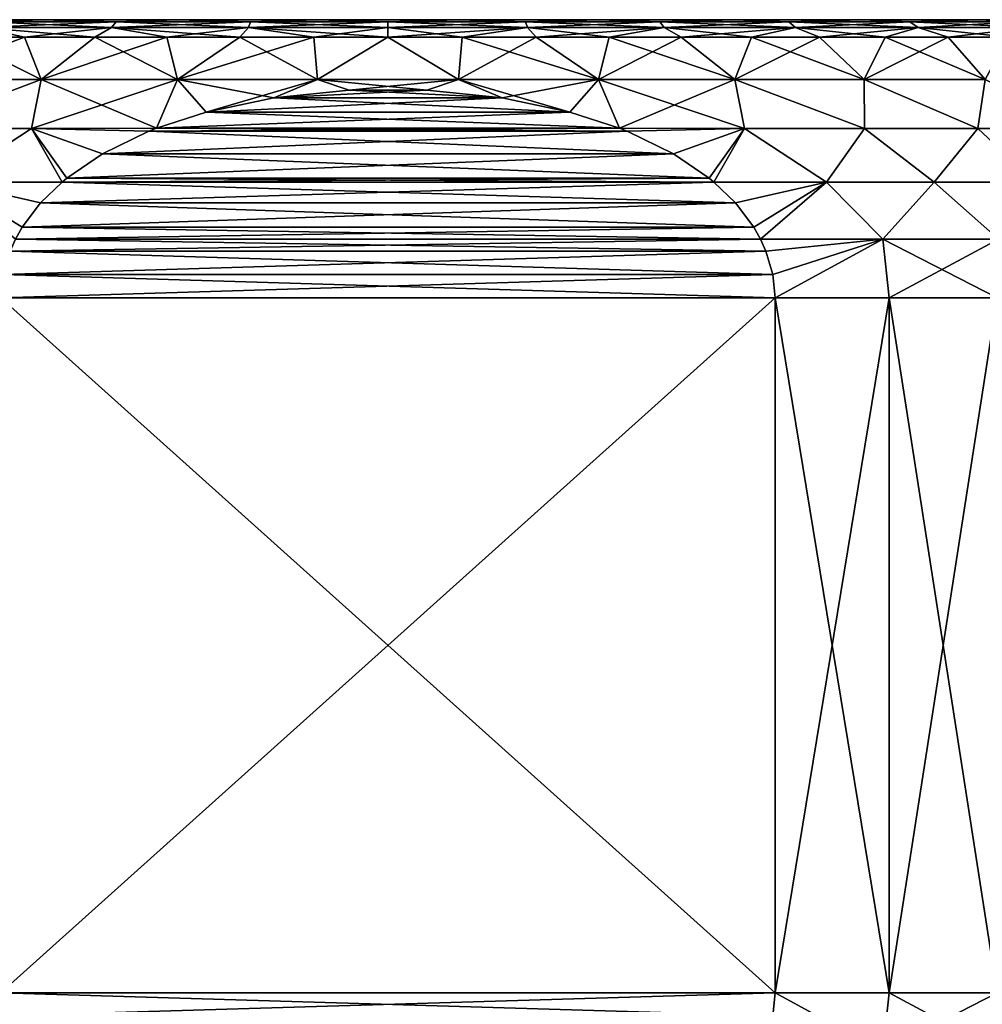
# Model space of a CAD drawing. Header units: metres. Extents: x -109 to 109, y -63 to 140.
# Tile 192 of 256: x -82 to -68, y 95 to 109. Entities that reach past the tile are written whole.
import ezdxf

# ---------------------------------------------------------------- set-up
doc = ezdxf.new("R2010")
doc.units = ezdxf.units.M
doc.layers.add('solid_502308_SW0001', color=7, linetype='CONTINUOUS')

msp = doc.modelspace()

# ---------------------------------------------------------------- linework, layer by layer
at = {"layer": 'solid_502308_SW0001'}
for points in [[(-90.145752, 109), (-89.99398, 109, 2.02954), (-62.854248, 109)], [(-63.006023, 109, -2.02954), (-90.145752, 109), (-62.854248, 109)], [(-63.006023, 109, -2.02954), (-89.99398, 109, -2.02954), (-90.145752, 109)], [(-89.99398, 109, 2.02954), (-63.006023, 109, 2.02954), (-62.854248, 109)], [(-89.99398, 109, 2.02954), (-89.540543, 109, 4.018774), (-63.006023, 109, 2.02954)], [(-63.459457, 109, -4.018774), (-89.540543, 109, -4.018774), (-89.99398, 109, -2.02954)], [(-63.006023, 109, -2.02954), (-63.459457, 109, -4.018774), (-89.99398, 109, -2.02954)], [(-89.540543, 109, 4.018774), (-63.459457, 109, 4.018774), (-63.006023, 109, 2.02954)], [(-89.540543, 109, 4.018774), (-88.79583, 109, 5.917658), (-63.459457, 109, 4.018774)], [(-64.20417, 109, -5.917658), (-88.79583, 109, -5.917658), (-89.540543, 109, -4.018774)], [(-63.459457, 109, -4.018774), (-64.20417, 109, -5.917658), (-89.540543, 109, -4.018774)], [(-88.79583, 109, 5.917658), (-64.20417, 109, 5.917658), (-63.459457, 109, 4.018774)], [(-88.79583, 109, 5.917658), (-87.776291, 109, 7.684497), (-64.20417, 109, 5.917658)], [(-65.223709, 109, -7.684497), (-87.776291, 109, -7.684497), (-88.79583, 109, -5.917658)], [(-64.20417, 109, -5.917658), (-65.223709, 109, -7.684497), (-88.79583, 109, -5.917658)], [(-87.776291, 109, 7.684497), (-65.223709, 109, 7.684497), (-64.20417, 109, 5.917658)], [(-87.776291, 109, 7.684497), (-86.504768, 109, 9.279593), (-65.223709, 109, 7.684497)], [(-66.495232, 109, -9.279593), (-86.504768, 109, -9.279593), (-87.776291, 109, -7.684497)], [(-65.223709, 109, -7.684497), (-66.495232, 109, -9.279593), (-87.776291, 109, -7.684497)], [(-86.504768, 109, 9.279593), (-66.495232, 109, 9.279593), (-65.223709, 109, 7.684497)], [(-86.504768, 109, 9.279593), (-85.009636, 109, 10.66736), (-66.495232, 109, 9.279593)], [(-67.990364, 109, -10.66736), (-85.009636, 109, -10.66736), (-86.504768, 109, -9.279593)], [(-66.495232, 109, -9.279593), (-67.990364, 109, -10.66736), (-86.504768, 109, -9.279593)], [(-85.009636, 109, 10.66736), (-67.990364, 109, 10.66736), (-66.495232, 109, 9.279593)], [(-85.009636, 109, 10.66736), (-83.324226, 109, 11.816789), (-67.990364, 109, 10.66736)], [(-69.675774, 109, -11.816789), (-83.324226, 109, -11.816789), (-85.009636, 109, -10.66736)], [(-67.990364, 109, -10.66736), (-69.675774, 109, -11.816789), (-85.009636, 109, -10.66736)], [(-83.324226, 109, 11.816789), (-69.675774, 109, 11.816789), (-67.990364, 109, 10.66736)], [(-83.324226, 109, 11.816789), (-81.48629, 109, 12.7021), (-69.675774, 109, 11.816789)], [(-82.267761, 108.971123, 12.629639), (-81.48629, 109, 12.7021), (-83.324226, 109, 11.816789)], [(-71.51371, 109, -12.7021), (-81.48629, 109, -12.7021), (-83.324226, 109, -11.816789)], [(-82.267761, 108.971123, -12.629639), (-83.324226, 109, -11.816789), (-81.48629, 109, -12.7021)], [(-69.675774, 109, -11.816789), (-71.51371, 109, -12.7021), (-83.324226, 109, -11.816789)], [(-82.267761, 108.971123, 12.629639), (-82.361237, 108.88604, 12.834326), (-80.475067, 108.88604, 13.537832)], [(-80.411667, 108.971123, -13.321926), (-80.475067, 108.88604, -13.537832), (-82.361237, 108.88604, -12.834326)], [(-82.267761, 108.971123, -12.629639), (-80.411667, 108.971123, -13.321926), (-82.361237, 108.88604, -12.834326)], [(-80.411667, 108.971123, 13.321926), (-81.48629, 109, 12.7021), (-82.267761, 108.971123, 12.629639)], [(-82.267761, 108.971123, -12.629639), (-81.48629, 109, -12.7021), (-80.411667, 108.971123, -13.321926)], [(-80.411667, 108.971123, 13.321926), (-82.267761, 108.971123, 12.629639), (-80.475067, 108.88604, 13.537832)], [(-81.48629, 109, 12.7021), (-71.51371, 109, 12.7021), (-69.675774, 109, 11.816789)], [(-81.48629, 109, 12.7021), (-79.53701, 109, 13.30349), (-71.51371, 109, 12.7021)], [(-80.411667, 108.971123, 13.321926), (-79.53701, 109, 13.30349), (-81.48629, 109, 12.7021)], [(-73.46299, 109, -13.30349), (-79.53701, 109, -13.30349), (-81.48629, 109, -12.7021)], [(-80.411667, 108.971123, -13.321926), (-81.48629, 109, -12.7021), (-79.53701, 109, -13.30349)], [(-71.51371, 109, -12.7021), (-73.46299, 109, -13.30349), (-81.48629, 109, -12.7021)], [(-80.411667, 108.971123, 13.321926), (-80.475067, 108.88604, 13.537832), (-78.507973, 108.88604, 13.965747)], [(-78.475945, 108.971123, -13.743016), (-78.507973, 108.88604, -13.965747), (-80.475067, 108.88604, -13.537832)], [(-80.411667, 108.971123, -13.321926), (-78.475945, 108.971123, -13.743016), (-80.475067, 108.88604, -13.537832)], [(-78.475945, 108.971123, 13.743016), (-79.53701, 109, 13.30349), (-80.411667, 108.971123, 13.321926)], [(-80.411667, 108.971123, -13.321926), (-79.53701, 109, -13.30349), (-78.475945, 108.971123, -13.743016)], [(-78.475945, 108.971123, 13.743016), (-80.411667, 108.971123, 13.321926), (-78.507973, 108.88604, 13.965747)], [(-79.53701, 109, 13.30349), (-73.46299, 109, 13.30349), (-71.51371, 109, 12.7021)], [(-79.53701, 109, 13.30349), (-77.519928, 109, 13.607569), (-73.46299, 109, 13.30349)], [(-78.475945, 108.971123, 13.743016), (-77.519928, 109, 13.607569), (-79.53701, 109, 13.30349)], [(-75.480072, 109, -13.607569), (-77.519928, 109, -13.607569), (-79.53701, 109, -13.30349)], [(-78.475945, 108.971123, -13.743016), (-79.53701, 109, -13.30349), (-77.519928, 109, -13.607569)], [(-73.46299, 109, -13.30349), (-75.480072, 109, -13.607569), (-79.53701, 109, -13.30349)], [(-78.475945, 108.971123, 13.743016), (-78.507973, 108.88604, 13.965747), (-76.5, 108.88604, 14.10936)], [(-76.5, 108.971123, -13.884339), (-76.5, 108.88604, -14.10936), (-78.507973, 108.88604, -13.965747)], [(-78.475945, 108.971123, -13.743016), (-76.5, 108.971123, -13.884339), (-78.507973, 108.88604, -13.965747)], [(-76.5, 108.971123, 13.884339), (-77.519928, 109, 13.607569), (-78.475945, 108.971123, 13.743016)], [(-78.475945, 108.971123, -13.743016), (-77.519928, 109, -13.607569), (-76.5, 108.971123, -13.884339)], [(-76.5, 108.971123, 13.884339), (-78.475945, 108.971123, 13.743016), (-76.5, 108.88604, 14.10936)], [(-77.519928, 109, 13.607569), (-75.480072, 109, 13.607569), (-73.46299, 109, 13.30349)], [(-76.5, 108.971123, 13.884339), (-75.480072, 109, 13.607569), (-77.519928, 109, 13.607569)], [(-76.5, 108.971123, -13.884339), (-77.519928, 109, -13.607569), (-75.480072, 109, -13.607569)], [(-74.524055, 108.971123, 13.743016), (-75.480072, 109, 13.607569), (-76.5, 108.971123, 13.884339)], [(-76.5, 108.971123, -13.884339), (-75.480072, 109, -13.607569), (-74.524055, 108.971123, -13.743016)], [(-76.5, 108.971123, 13.884339), (-76.5, 108.88604, 14.10936), (-74.492027, 108.88604, 13.965747)], [(-74.524055, 108.971123, 13.743016), (-76.5, 108.971123, 13.884339), (-74.492027, 108.88604, 13.965747)], [(-74.524055, 108.971123, -13.743016), (-74.492027, 108.88604, -13.965747), (-76.5, 108.88604, -14.10936)], [(-76.5, 108.971123, -13.884339), (-74.524055, 108.971123, -13.743016), (-76.5, 108.88604, -14.10936)], [(-74.524055, 108.971123, 13.743016), (-73.46299, 109, 13.30349), (-75.480072, 109, 13.607569)], [(-74.524055, 108.971123, -13.743016), (-75.480072, 109, -13.607569), (-73.46299, 109, -13.30349)], [(-72.588333, 108.971123, 13.321926), (-73.46299, 109, 13.30349), (-74.524055, 108.971123, 13.743016)], [(-74.524055, 108.971123, -13.743016), (-73.46299, 109, -13.30349), (-72.588333, 108.971123, -13.321926)], [(-74.524055, 108.971123, 13.743016), (-74.492027, 108.88604, 13.965747), (-72.524933, 108.88604, 13.537832)], [(-72.588333, 108.971123, 13.321926), (-74.524055, 108.971123, 13.743016), (-72.524933, 108.88604, 13.537832)], [(-74.524055, 108.971123, -13.743016), (-72.588333, 108.971123, -13.321926), (-74.492027, 108.88604, -13.965747)], [(-72.588333, 108.971123, -13.321926), (-72.524933, 108.88604, -13.537832), (-74.492027, 108.88604, -13.965747)], [(-72.588333, 108.971123, 13.321926), (-71.51371, 109, 12.7021), (-73.46299, 109, 13.30349)], [(-72.588333, 108.971123, -13.321926), (-73.46299, 109, -13.30349), (-71.51371, 109, -12.7021)], [(-70.732239, 108.971123, 12.629639), (-71.51371, 109, 12.7021), (-72.588333, 108.971123, 13.321926)], [(-72.588333, 108.971123, -13.321926), (-71.51371, 109, -12.7021), (-70.732239, 108.971123, -12.629639)], [(-72.588333, 108.971123, 13.321926), (-72.524933, 108.88604, 13.537832), (-70.638763, 108.88604, 12.834326)], [(-70.732239, 108.971123, 12.629639), (-72.588333, 108.971123, 13.321926), (-70.638763, 108.88604, 12.834326)], [(-72.588333, 108.971123, -13.321926), (-70.732239, 108.971123, -12.629639), (-72.524933, 108.88604, -13.537832)], [(-70.732239, 108.971123, -12.629639), (-70.638763, 108.88604, -12.834326), (-72.524933, 108.88604, -13.537832)], [(-70.732239, 108.971123, 12.629639), (-69.675774, 109, 11.816789), (-71.51371, 109, 12.7021)], [(-70.732239, 108.971123, -12.629639), (-71.51371, 109, -12.7021), (-69.675774, 109, -11.816789)], [(-68.993561, 108.971123, 11.680249), (-69.675774, 109, 11.816789), (-70.732239, 108.971123, 12.629639)], [(-70.732239, 108.971123, -12.629639), (-69.675774, 109, -11.816789), (-68.993561, 108.971123, -11.680249)], [(-70.732239, 108.971123, 12.629639), (-70.638763, 108.88604, 12.834326), (-68.871902, 108.88604, 11.869549)], [(-68.993561, 108.971123, 11.680249), (-70.732239, 108.971123, 12.629639), (-68.871902, 108.88604, 11.869549)], [(-70.732239, 108.971123, -12.629639), (-68.993561, 108.971123, -11.680249), (-70.638763, 108.88604, -12.834326)], [(-68.993561, 108.971123, -11.680249), (-68.871902, 108.88604, -11.869549), (-70.638763, 108.88604, -12.834326)], [(-68.993561, 108.971123, 11.680249), (-67.990364, 109, 10.66736), (-69.675774, 109, 11.816789)], [(-68.993561, 108.971123, -11.680249), (-69.675774, 109, -11.816789), (-67.990364, 109, -10.66736)], [(-67.407692, 108.971123, 10.493083), (-67.990364, 109, 10.66736), (-68.993561, 108.971123, 11.680249)], [(-68.993561, 108.971123, -11.680249), (-67.990364, 109, -10.66736), (-67.407692, 108.971123, -10.493083)], [(-68.993561, 108.971123, 11.680249), (-68.871902, 108.88604, 11.869549), (-67.260338, 108.88604, 10.663143)], [(-67.407692, 108.971123, 10.493083), (-68.993561, 108.971123, 11.680249), (-67.260338, 108.88604, 10.663143)], [(-68.993561, 108.971123, -11.680249), (-67.407692, 108.971123, -10.493083), (-68.871902, 108.88604, -11.869549)], [(-67.407692, 108.971123, -10.493083), (-67.260338, 108.88604, -10.663143), (-68.871902, 108.88604, -11.869549)], [(-67.407692, 108.971123, 10.493083), (-66.495232, 109, 9.279593), (-67.990364, 109, 10.66736)], [(-67.407692, 108.971123, -10.493083), (-67.990364, 109, -10.66736), (-66.495232, 109, -9.279593)], [(-82.361237, 108.88604, 12.834326), (-82.707657, 108.75, 12.890332), (-81.727005, 108.75, 13.318187)], [(-82.361237, 108.88604, -12.834326), (-81.727005, 108.75, -13.318187), (-82.707657, 108.75, -12.890332)], [(-82.361237, 108.88604, 12.834326), (-81.727005, 108.75, 13.318187), (-80.717117, 108.75, 13.671561)], [(-80.475067, 108.88604, 13.537832), (-82.361237, 108.88604, 12.834326), (-80.717117, 108.75, 13.671561)], [(-82.361237, 108.88604, -12.834326), (-80.475067, 108.88604, -13.537832), (-81.727005, 108.75, -13.318187)], [(-80.475067, 108.88604, -13.537832), (-80.717117, 108.75, -13.671561), (-81.727005, 108.75, -13.318187)], [(-80.475067, 108.88604, 13.537832), (-80.717117, 108.75, 13.671561), (-79.683647, 108.75, 13.948478)], [(-80.475067, 108.88604, -13.537832), (-79.683647, 108.75, -13.948478), (-80.717117, 108.75, -13.671561)], [(-80.475067, 108.88604, 13.537832), (-79.683647, 108.75, 13.948478), (-78.632378, 108.75, 14.147389)], [(-78.507973, 108.88604, 13.965747), (-80.475067, 108.88604, 13.537832), (-78.632378, 108.75, 14.147389)], [(-80.475067, 108.88604, -13.537832), (-78.507973, 108.88604, -13.965747), (-79.683647, 108.75, -13.948478)], [(-78.507973, 108.88604, -13.965747), (-78.632378, 108.75, -14.147389), (-79.683647, 108.75, -13.948478)], [(-78.507973, 108.88604, 13.965747), (-78.632378, 108.75, 14.147389), (-77.569176, 108.75, 14.267183)], [(-78.507973, 108.88604, -13.965747), (-77.569176, 108.75, -14.267183), (-78.632378, 108.75, -14.147389)], [(-78.507973, 108.88604, 13.965747), (-77.569176, 108.75, 14.267183), (-76.5, 108.75, 14.307189)], [(-76.5, 108.88604, 14.10936), (-78.507973, 108.88604, 13.965747), (-76.5, 108.75, 14.307189)], [(-78.507973, 108.88604, -13.965747), (-76.5, 108.88604, -14.10936), (-77.569176, 108.75, -14.267183)], [(-76.5, 108.88604, -14.10936), (-76.5, 108.75, -14.307189), (-77.569176, 108.75, -14.267183)], [(-76.5, 108.88604, 14.10936), (-76.5, 108.75, 14.307189), (-75.430824, 108.75, 14.267183)], [(-74.492027, 108.88604, 13.965747), (-76.5, 108.88604, 14.10936), (-75.430824, 108.75, 14.267183)], [(-74.492027, 108.88604, -13.965747), (-75.430824, 108.75, -14.267183), (-76.5, 108.75, -14.307189)], [(-76.5, 108.88604, -14.10936), (-74.492027, 108.88604, -13.965747), (-76.5, 108.75, -14.307189)], [(-74.492027, 108.88604, 13.965747), (-75.430824, 108.75, 14.267183), (-74.367622, 108.75, 14.147389)], [(-74.492027, 108.88604, -13.965747), (-74.367622, 108.75, -14.147389), (-75.430824, 108.75, -14.267183)], [(-74.492027, 108.88604, 13.965747), (-74.367622, 108.75, 14.147389), (-73.316353, 108.75, 13.948478)], [(-72.524933, 108.88604, 13.537832), (-74.492027, 108.88604, 13.965747), (-73.316353, 108.75, 13.948478)], [(-74.492027, 108.88604, -13.965747), (-72.524933, 108.88604, -13.537832), (-74.367622, 108.75, -14.147389)], [(-72.524933, 108.88604, -13.537832), (-73.316353, 108.75, -13.948478), (-74.367622, 108.75, -14.147389)], [(-72.524933, 108.88604, 13.537832), (-73.316353, 108.75, 13.948478), (-72.282883, 108.75, 13.671561)], [(-72.524933, 108.88604, -13.537832), (-72.282883, 108.75, -13.671561), (-73.316353, 108.75, -13.948478)], [(-72.524933, 108.88604, 13.537832), (-72.282883, 108.75, 13.671561), (-71.272995, 108.75, 13.318187)], [(-70.638763, 108.88604, 12.834326), (-72.524933, 108.88604, 13.537832), (-71.272995, 108.75, 13.318187)], [(-72.524933, 108.88604, -13.537832), (-70.638763, 108.88604, -12.834326), (-72.282883, 108.75, -13.671561)], [(-70.638763, 108.88604, -12.834326), (-71.272995, 108.75, -13.318187), (-72.282883, 108.75, -13.671561)], [(-70.638763, 108.88604, 12.834326), (-71.272995, 108.75, 13.318187), (-70.292343, 108.75, 12.890332)], [(-70.638763, 108.88604, -12.834326), (-70.292343, 108.75, -12.890332), (-71.272995, 108.75, -13.318187)], [(-70.638763, 108.88604, 12.834326), (-70.292343, 108.75, 12.890332), (-69.346405, 108.75, 12.390389)], [(-68.871902, 108.88604, 11.869549), (-70.638763, 108.88604, 12.834326), (-69.346405, 108.75, 12.390389)], [(-70.638763, 108.88604, -12.834326), (-68.871902, 108.88604, -11.869549), (-70.292343, 108.75, -12.890332)], [(-68.871902, 108.88604, -11.869549), (-69.346405, 108.75, -12.390389), (-70.292343, 108.75, -12.890332)], [(-68.871902, 108.88604, 11.869549), (-69.346405, 108.75, 12.390389), (-68.440475, 108.75, 11.821155)], [(-68.871902, 108.88604, -11.869549), (-68.440475, 108.75, -11.821155), (-69.346405, 108.75, -12.390389)], [(-68.871902, 108.88604, 11.869549), (-68.440475, 108.75, 11.821155), (-67.579613, 108.75, 11.185811)], [(-67.260338, 108.88604, 10.663143), (-68.871902, 108.88604, 11.869549), (-67.579613, 108.75, 11.185811)], [(-68.871902, 108.88604, -11.869549), (-67.260338, 108.88604, -10.663143), (-68.440475, 108.75, -11.821155)], [(-67.260338, 108.88604, -10.663143), (-67.579613, 108.75, -11.185811), (-68.440475, 108.75, -11.821155)], [(-82.707657, 108.75, 12.890332), (-83.351624, 108.137932, 13.223038), (-81.487274, 108.137932, 14.032841)], [(-81.727005, 108.75, -13.318187), (-81.487274, 108.137932, -14.032841), (-83.351624, 108.137932, -13.223038)], [(-82.707657, 108.75, -12.890332), (-81.727005, 108.75, -13.318187), (-83.351624, 108.137932, -13.223038)], [(-81.727005, 108.75, 13.318187), (-82.707657, 108.75, 12.890332), (-81.487274, 108.137932, 14.032841)], [(-80.717117, 108.75, 13.671561), (-81.727005, 108.75, 13.318187), (-81.487274, 108.137932, 14.032841)], [(-81.727005, 108.75, -13.318187), (-80.717117, 108.75, -13.671561), (-81.487274, 108.137932, -14.032841)], [(-80.717117, 108.75, 13.671561), (-81.487274, 108.137932, 14.032841), (-79.530014, 108.137932, 14.581238)], [(-79.683647, 108.75, -13.948478), (-79.530014, 108.137932, -14.581238), (-81.487274, 108.137932, -14.032841)], [(-80.717117, 108.75, -13.671561), (-79.683647, 108.75, -13.948478), (-81.487274, 108.137932, -14.032841)], [(-79.683647, 108.75, 13.948478), (-80.717117, 108.75, 13.671561), (-79.530014, 108.137932, 14.581238)], [(-78.632378, 108.75, 14.147389), (-79.683647, 108.75, 13.948478), (-79.530014, 108.137932, 14.581238)], [(-79.683647, 108.75, -13.948478), (-78.632378, 108.75, -14.147389), (-79.530014, 108.137932, -14.581238)], [(-78.632378, 108.75, 14.147389), (-79.530014, 108.137932, 14.581238), (-77.516319, 108.137932, 14.858015)], [(-77.569176, 108.75, -14.267183), (-77.516319, 108.137932, -14.858015), (-79.530014, 108.137932, -14.581238)], [(-78.632378, 108.75, -14.147389), (-77.569176, 108.75, -14.267183), (-79.530014, 108.137932, -14.581238)], [(-77.569176, 108.75, 14.267183), (-78.632378, 108.75, 14.147389), (-77.516319, 108.137932, 14.858015)], [(-76.5, 108.75, 14.307189), (-77.569176, 108.75, 14.267183), (-77.516319, 108.137932, 14.858015)], [(-77.569176, 108.75, -14.267183), (-76.5, 108.75, -14.307189), (-77.516319, 108.137932, -14.858015)], [(-76.5, 108.75, 14.307189), (-77.516319, 108.137932, 14.858015), (-75.483681, 108.137932, 14.858015)], [(-76.5, 108.75, -14.307189), (-75.483681, 108.137932, -14.858015), (-77.516319, 108.137932, -14.858015)], [(-75.430824, 108.75, 14.267183), (-76.5, 108.75, 14.307189), (-75.483681, 108.137932, 14.858015)], [(-76.5, 108.75, -14.307189), (-75.430824, 108.75, -14.267183), (-75.483681, 108.137932, -14.858015)], [(-75.430824, 108.75, 14.267183), (-75.483681, 108.137932, 14.858015), (-73.469986, 108.137932, 14.581238)], [(-74.367622, 108.75, -14.147389), (-73.469986, 108.137932, -14.581238), (-75.483681, 108.137932, -14.858015)], [(-75.430824, 108.75, -14.267183), (-74.367622, 108.75, -14.147389), (-75.483681, 108.137932, -14.858015)], [(-74.367622, 108.75, 14.147389), (-75.430824, 108.75, 14.267183), (-73.469986, 108.137932, 14.581238)], [(-73.316353, 108.75, 13.948478), (-74.367622, 108.75, 14.147389), (-73.469986, 108.137932, 14.581238)], [(-74.367622, 108.75, -14.147389), (-73.316353, 108.75, -13.948478), (-73.469986, 108.137932, -14.581238)], [(-73.316353, 108.75, 13.948478), (-73.469986, 108.137932, 14.581238), (-71.512726, 108.137932, 14.032841)], [(-72.282883, 108.75, -13.671561), (-71.512726, 108.137932, -14.032841), (-73.469986, 108.137932, -14.581238)], [(-73.316353, 108.75, -13.948478), (-72.282883, 108.75, -13.671561), (-73.469986, 108.137932, -14.581238)], [(-72.282883, 108.75, 13.671561), (-73.316353, 108.75, 13.948478), (-71.512726, 108.137932, 14.032841)], [(-71.272995, 108.75, 13.318187), (-72.282883, 108.75, 13.671561), (-71.512726, 108.137932, 14.032841)], [(-72.282883, 108.75, -13.671561), (-71.272995, 108.75, -13.318187), (-71.512726, 108.137932, -14.032841)], [(-71.272995, 108.75, 13.318187), (-71.512726, 108.137932, 14.032841), (-69.648376, 108.137932, 13.223038)], [(-70.292343, 108.75, -12.890332), (-69.648376, 108.137932, -13.223038), (-71.512726, 108.137932, -14.032841)], [(-71.272995, 108.75, -13.318187), (-70.292343, 108.75, -12.890332), (-71.512726, 108.137932, -14.032841)], [(-70.292343, 108.75, 12.890332), (-71.272995, 108.75, 13.318187), (-69.648376, 108.137932, 13.223038)], [(-69.346405, 108.75, 12.390389), (-70.292343, 108.75, 12.890332), (-69.648376, 108.137932, 13.223038)], [(-70.292343, 108.75, -12.890332), (-69.346405, 108.75, -12.390389), (-69.648376, 108.137932, -13.223038)], [(-69.346405, 108.75, 12.390389), (-69.648376, 108.137932, 13.223038), (-67.911652, 108.137932, 12.166915)], [(-68.440475, 108.75, -11.821155), (-67.911652, 108.137932, -12.166915), (-69.648376, 108.137932, -13.223038)], [(-69.346405, 108.75, -12.390389), (-68.440475, 108.75, -11.821155), (-69.648376, 108.137932, -13.223038)], [(-68.440475, 108.75, 11.821155), (-69.346405, 108.75, 12.390389), (-67.911652, 108.137932, 12.166915)], [(-67.579613, 108.75, 11.185811), (-68.440475, 108.75, 11.821155), (-67.911652, 108.137932, 12.166915)], [(-68.440475, 108.75, -11.821155), (-67.579613, 108.75, -11.185811), (-67.911652, 108.137932, -12.166915)], [(-83.355766, 107.435066, -13.752902), (-83.351624, 108.137932, -13.223038), (-81.487274, 108.137932, -14.032841)], [(-81.626602, 107.435066, -14.486605), (-83.355766, 107.435066, -13.752902), (-81.487274, 108.137932, -14.032841)], [(-81.487274, 108.137932, 14.032841), (-83.355759, 107.435066, 13.752902), (-81.626602, 107.435066, 14.486605)], [(-81.487274, 108.137932, 14.032841), (-83.351624, 108.137932, 13.223038), (-83.355759, 107.435066, 13.752902)], [(-81.487274, 108.137932, 14.032841), (-81.626602, 107.435066, 14.486605), (-79.830933, 107.438026, 15)], [(-81.626602, 107.435066, -14.486605), (-81.487274, 108.137932, -14.032841), (-79.530014, 108.137932, -14.581238)], [(-79.830933, 107.438026, -15), (-81.626602, 107.435066, -14.486605), (-79.530014, 108.137932, -14.581238)], [(-79.530014, 108.137932, 14.581238), (-81.487274, 108.137932, 14.032841), (-79.830933, 107.438026, 15)], [(-79.530014, 108.137932, 14.581238), (-79.830933, 107.438026, 15), (-79.116112, 107.671524, 15)], [(-79.116112, 107.671524, -15), (-79.830933, 107.438026, -15), (-79.530014, 108.137932, -14.581238)], [(-79.530014, 108.137932, 14.581238), (-79.116112, 107.671524, 15), (-78.142799, 107.876419, 15)], [(-77.516319, 108.137932, 14.858015), (-79.530014, 108.137932, 14.581238), (-78.142799, 107.876419, 15)], [(-79.116112, 107.671524, -15), (-79.530014, 108.137932, -14.581238), (-77.516319, 108.137932, -14.858015)], [(-78.142799, 107.876419, -15), (-79.116112, 107.671524, -15), (-77.516319, 108.137932, -14.858015)], [(-77.516319, 108.137932, 14.858015), (-78.142799, 107.876419, 15), (-77.060562, 107.985977, 15)], [(-77.060562, 107.985977, -15), (-78.142799, 107.876419, -15), (-77.516319, 108.137932, -14.858015)], [(-77.516319, 108.137932, 14.858015), (-77.060562, 107.985977, 15), (-75.939438, 107.985977, 15)], [(-75.483681, 108.137932, 14.858015), (-77.516319, 108.137932, 14.858015), (-75.939438, 107.985977, 15)], [(-77.060562, 107.985977, -15), (-77.516319, 108.137932, -14.858015), (-75.483681, 108.137932, -14.858015)], [(-75.939438, 107.985977, -15), (-77.060562, 107.985977, -15), (-75.483681, 108.137932, -14.858015)], [(-75.483681, 108.137932, 14.858015), (-75.939438, 107.985977, 15), (-74.857201, 107.876419, 15)], [(-74.857201, 107.876419, -15), (-75.939438, 107.985977, -15), (-75.483681, 108.137932, -14.858015)], [(-75.483681, 108.137932, 14.858015), (-74.857201, 107.876419, 15), (-73.883888, 107.671524, 15)], [(-73.469986, 108.137932, 14.581238), (-75.483681, 108.137932, 14.858015), (-73.883888, 107.671524, 15)], [(-74.857201, 107.876419, -15), (-75.483681, 108.137932, -14.858015), (-73.469986, 108.137932, -14.581238)], [(-73.883888, 107.671524, -15), (-74.857201, 107.876419, -15), (-73.469986, 108.137932, -14.581238)], [(-73.469986, 108.137932, 14.581238), (-73.883888, 107.671524, 15), (-73.169067, 107.438026, 15)], [(-73.169067, 107.438026, -15), (-73.883888, 107.671524, -15), (-73.469986, 108.137932, -14.581238)], [(-73.469986, 108.137932, 14.581238), (-73.169067, 107.438026, 15), (-71.373398, 107.435066, 14.486605)], [(-71.512726, 108.137932, 14.032841), (-73.469986, 108.137932, 14.581238), (-71.373398, 107.435066, 14.486605)], [(-73.169067, 107.438026, -15), (-73.469986, 108.137932, -14.581238), (-71.512726, 108.137932, -14.032841)], [(-71.373398, 107.435066, -14.486605), (-73.169067, 107.438026, -15), (-71.512726, 108.137932, -14.032841)], [(-71.512726, 108.137932, 14.032841), (-71.373398, 107.435066, 14.486605), (-69.644234, 107.435066, 13.752902)], [(-69.648376, 108.137932, 13.223038), (-71.512726, 108.137932, 14.032841), (-69.644234, 107.435066, 13.752902)], [(-69.644241, 107.435066, -13.752902), (-71.512726, 108.137932, -14.032841), (-69.648376, 108.137932, -13.223038)], [(-69.644241, 107.435066, -13.752902), (-71.373398, 107.435066, -14.486605), (-71.512726, 108.137932, -14.032841)], [(-69.648376, 108.137932, 13.223038), (-69.644234, 107.435066, 13.752902), (-68.017517, 107.435066, 12.813713)], [(-67.911652, 108.137932, 12.166915), (-69.648376, 108.137932, 13.223038), (-68.017517, 107.435066, 12.813713)], [(-68.017517, 107.435066, -12.813713), (-69.648376, 108.137932, -13.223038), (-67.911652, 108.137932, -12.166915)], [(-68.017517, 107.435066, -12.813713), (-69.644241, 107.435066, -13.752902), (-69.648376, 108.137932, -13.223038)], [(-67.911652, 108.137932, 12.166915), (-68.017517, 107.435066, 12.813713), (-66.517532, 107.435066, 11.683069)], [(-66.517532, 107.435066, -11.68307), (-68.017517, 107.435066, -12.813713), (-67.911652, 108.137932, -12.166915)], [(-78.142799, 107.876419, 15), (-74.857201, 107.876419, 15), (-75.939438, 107.985977, 15)], [(-78.142799, 107.876419, 15), (-75.939438, 107.985977, 15), (-77.060562, 107.985977, 15)], [(-74.857201, 107.876419, -15), (-78.142799, 107.876419, -15), (-77.060562, 107.985977, -15)], [(-74.857201, 107.876419, -15), (-77.060562, 107.985977, -15), (-75.939438, 107.985977, -15)], [(-79.116112, 107.671524, 15), (-73.883888, 107.671524, 15), (-74.857201, 107.876419, 15)], [(-79.116112, 107.671524, 15), (-74.857201, 107.876419, 15), (-78.142799, 107.876419, 15)], [(-73.883888, 107.671524, -15), (-79.116112, 107.671524, -15), (-78.142799, 107.876419, -15)], [(-73.883888, 107.671524, -15), (-78.142799, 107.876419, -15), (-74.857201, 107.876419, -15)], [(-79.830933, 107.438026, 15), (-73.169067, 107.438026, 15), (-73.883888, 107.671524, 15)], [(-79.830933, 107.438026, 15), (-73.883888, 107.671524, 15), (-79.116112, 107.671524, 15)], [(-73.169067, 107.438026, -15), (-79.830933, 107.438026, -15), (-79.116112, 107.671524, -15)], [(-73.169067, 107.438026, -15), (-79.116112, 107.671524, -15), (-73.883888, 107.671524, -15)], [(-82.808037, 106.662178, -14.394085), (-83.355766, 107.435066, -13.752902), (-81.626602, 107.435066, -14.486605)], [(-82.808037, 106.662178, 14.394085), (-81.626602, 107.435066, 14.486605), (-83.355759, 107.435066, 13.752902)], [(-81.189346, 106.661575, 15), (-81.626602, 107.435066, 14.486605), (-82.808037, 106.662178, 14.394085)], [(-82.808037, 106.662178, -14.394085), (-81.626602, 107.435066, -14.486605), (-81.189346, 106.661575, -15)], [(-79.941154, 107.39402, 15), (-79.830933, 107.438026, 15), (-81.626602, 107.435066, 14.486605)], [(-79.941154, 107.39402, -15), (-81.626602, 107.435066, -14.486605), (-79.830933, 107.438026, -15)], [(-81.12146, 106.717575, 15), (-81.626602, 107.435066, 14.486605), (-81.189346, 106.661575, 15)], [(-80.607956, 107.067711, 15), (-81.626602, 107.435066, 14.486605), (-81.12146, 106.717575, 15)], [(-80.607956, 107.067711, 15), (-79.941154, 107.39402, 15), (-81.626602, 107.435066, 14.486605)], [(-81.12146, 106.717575, -15), (-81.189346, 106.661575, -15), (-81.626602, 107.435066, -14.486605)], [(-80.607956, 107.067711, -15), (-81.12146, 106.717575, -15), (-81.626602, 107.435066, -14.486605)], [(-79.941154, 107.39402, -15), (-80.607956, 107.067711, -15), (-81.626602, 107.435066, -14.486605)], [(-80.607956, 107.067711, 15), (-72.392044, 107.067711, 15), (-73.058846, 107.39402, 15)], [(-80.607956, 107.067711, 15), (-73.058846, 107.39402, 15), (-79.941154, 107.39402, 15)], [(-79.941154, 107.39402, -15), (-72.392044, 107.067711, -15), (-80.607956, 107.067711, -15)], [(-79.941154, 107.39402, 15), (-73.058846, 107.39402, 15), (-73.169067, 107.438026, 15)], [(-79.941154, 107.39402, 15), (-73.169067, 107.438026, 15), (-79.830933, 107.438026, 15)], [(-79.941154, 107.39402, -15), (-79.830933, 107.438026, -15), (-73.058846, 107.39402, -15)], [(-79.941154, 107.39402, -15), (-73.058846, 107.39402, -15), (-72.392044, 107.067711, -15)], [(-73.058846, 107.39402, -15), (-79.830933, 107.438026, -15), (-73.169067, 107.438026, -15)], [(-71.373398, 107.435066, 14.486605), (-73.169067, 107.438026, 15), (-73.058846, 107.39402, 15)], [(-73.058846, 107.39402, -15), (-73.169067, 107.438026, -15), (-71.373398, 107.435066, -14.486605)], [(-71.373398, 107.435066, 14.486605), (-73.058846, 107.39402, 15), (-72.392044, 107.067711, 15)], [(-72.392044, 107.067711, -15), (-73.058846, 107.39402, -15), (-71.373398, 107.435066, -14.486605)], [(-71.373398, 107.435066, 14.486605), (-72.392044, 107.067711, 15), (-71.87854, 106.717575, 15)], [(-71.87854, 106.717575, -15), (-72.392044, 107.067711, -15), (-71.373398, 107.435066, -14.486605)], [(-71.373398, 107.435066, 14.486605), (-71.87854, 106.717575, 15), (-71.810654, 106.661575, 15)], [(-71.810654, 106.661575, -15), (-71.87854, 106.717575, -15), (-71.373398, 107.435066, -14.486605)], [(-71.373398, 107.435066, 14.486605), (-71.810654, 106.661575, 15), (-70.191963, 106.662178, 14.394085)], [(-70.191963, 106.662178, -14.394085), (-71.810654, 106.661575, -15), (-71.373398, 107.435066, -14.486605)], [(-69.644234, 107.435066, 13.752902), (-71.373398, 107.435066, 14.486605), (-70.191963, 106.662178, 14.394085)], [(-70.191963, 106.662178, -14.394085), (-71.373398, 107.435066, -14.486605), (-69.644241, 107.435066, -13.752902)], [(-69.644234, 107.435066, 13.752902), (-70.191963, 106.662178, 14.394085), (-68.642181, 106.662178, 13.610133)], [(-68.642181, 106.662178, -13.610133), (-70.191963, 106.662178, -14.394085), (-69.644241, 107.435066, -13.752902)], [(-68.642181, 106.662178, -13.610133), (-69.644241, 107.435066, -13.752902), (-68.017517, 107.435066, -12.813713)], [(-68.017517, 107.435066, 12.813713), (-69.644234, 107.435066, 13.752902), (-68.642181, 106.662178, 13.610133)], [(-68.017517, 107.435066, 12.813713), (-68.642181, 106.662178, 13.610133), (-67.188377, 106.662178, 12.659961)], [(-67.188377, 106.662178, -12.659961), (-68.642181, 106.662178, -13.610133), (-68.017517, 107.435066, -12.813713)], [(-66.517532, 107.435066, 11.683069), (-68.017517, 107.435066, 12.813713), (-67.188377, 106.662178, 12.659961)], [(-67.188377, 106.662178, -12.659961), (-68.017517, 107.435066, -12.813713), (-66.517532, 107.435066, -11.68307)], [(-81.12146, 106.717575, 15), (-71.87854, 106.717575, 15), (-72.392044, 107.067711, 15)], [(-80.607956, 107.067711, 15), (-81.12146, 106.717575, 15), (-72.392044, 107.067711, 15)], [(-80.607956, 107.067711, -15), (-71.87854, 106.717575, -15), (-81.12146, 106.717575, -15)], [(-80.607956, 107.067711, -15), (-72.392044, 107.067711, -15), (-71.87854, 106.717575, -15)], [(-81.189346, 106.661575, 15), (-71.810654, 106.661575, 15), (-71.87854, 106.717575, 15)], [(-81.12146, 106.717575, 15), (-81.189346, 106.661575, 15), (-71.87854, 106.717575, 15)], [(-81.12146, 106.717575, -15), (-71.810654, 106.661575, -15), (-81.189346, 106.661575, -15)], [(-81.12146, 106.717575, -15), (-71.87854, 106.717575, -15), (-71.810654, 106.661575, -15)], [(-82.808037, 106.662178, 14.394085), (-81.860085, 105.840149, 15), (-81.762421, 106.012787, 15)], [(-81.497871, 106.362839, 15), (-82.808037, 106.662178, 14.394085), (-81.762421, 106.012787, 15)], [(-81.497871, 106.362839, 15), (-81.189346, 106.661575, 15), (-82.808037, 106.662178, 14.394085)], [(-82.808037, 106.662178, -14.394085), (-81.762421, 106.012787, -15), (-81.860085, 105.840149, -15)], [(-82.808037, 106.662178, -14.394085), (-81.497871, 106.362839, -15), (-81.762421, 106.012787, -15)], [(-82.808037, 106.662178, -14.394085), (-81.189346, 106.661575, -15), (-81.497871, 106.362839, -15)], [(-81.497871, 106.362839, 15), (-71.502129, 106.362839, 15), (-71.810654, 106.661575, 15)], [(-81.497871, 106.362839, 15), (-71.810654, 106.661575, 15), (-81.189346, 106.661575, 15)], [(-81.189346, 106.661575, -15), (-71.502129, 106.362839, -15), (-81.497871, 106.362839, -15)], [(-81.189346, 106.661575, -15), (-71.810654, 106.661575, -15), (-71.502129, 106.362839, -15)], [(-70.191963, 106.662178, 14.394085), (-71.810654, 106.661575, 15), (-71.502129, 106.362839, 15)], [(-71.502129, 106.362839, -15), (-71.810654, 106.661575, -15), (-70.191963, 106.662178, -14.394085)], [(-70.191963, 106.662178, 14.394085), (-71.502129, 106.362839, 15), (-71.237579, 106.012787, 15)], [(-71.237579, 106.012787, -15), (-71.502129, 106.362839, -15), (-70.191963, 106.662178, -14.394085)], [(-70.191963, 106.662178, 14.394085), (-71.237579, 106.012787, 15), (-71.139915, 105.840149, 15)], [(-71.139915, 105.840149, -15), (-71.237579, 106.012787, -15), (-70.191963, 106.662178, -14.394085)], [(-70.191963, 106.662178, 14.394085), (-71.139915, 105.840149, 15), (-69.381989, 105.841492, 14.249801)], [(-69.381989, 105.841492, -14.249801), (-71.139915, 105.840149, -15), (-70.191963, 106.662178, -14.394085)], [(-68.642181, 106.662178, 13.610133), (-70.191963, 106.662178, 14.394085), (-69.381989, 105.841492, 14.249801)], [(-69.381989, 105.841492, -14.249801), (-70.191963, 106.662178, -14.394085), (-68.642181, 106.662178, -13.610133)], [(-68.642181, 106.662178, 13.610133), (-69.381989, 105.841492, 14.249801), (-67.718315, 105.841492, 13.289276)], [(-67.718315, 105.841492, -13.289276), (-69.381989, 105.841492, -14.249801), (-68.642181, 106.662178, -13.610133)], [(-67.188377, 106.662178, 12.659961), (-68.642181, 106.662178, 13.610133), (-67.718315, 105.841492, 13.289276)], [(-67.718315, 105.841492, -13.289276), (-68.642181, 106.662178, -13.610133), (-67.188377, 106.662178, -12.659961)], [(-81.762421, 106.012787, 15), (-71.237579, 106.012787, 15), (-71.502129, 106.362839, 15)], [(-81.497871, 106.362839, 15), (-81.762421, 106.012787, 15), (-71.502129, 106.362839, 15)], [(-81.497871, 106.362839, -15), (-71.237579, 106.012787, -15), (-81.762421, 106.012787, -15)], [(-81.497871, 106.362839, -15), (-71.502129, 106.362839, -15), (-71.237579, 106.012787, -15)], [(-81.860085, 105.840149, 15), (-71.139915, 105.840149, 15), (-71.237579, 106.012787, 15)], [(-81.762421, 106.012787, 15), (-81.860085, 105.840149, 15), (-71.237579, 106.012787, 15)], [(-81.762421, 106.012787, -15), (-71.139915, 105.840149, -15), (-81.860085, 105.840149, -15)], [(-81.762421, 106.012787, -15), (-71.237579, 106.012787, -15), (-71.139915, 105.840149, -15)], [(-81.936913, 105.669975, 15), (-71.063087, 105.669975, 15), (-71.139915, 105.840149, 15)], [(-81.936913, 105.669975, 15), (-71.139915, 105.840149, 15), (-81.860085, 105.840149, 15)], [(-81.860085, 105.840149, -15), (-71.063087, 105.669975, -15), (-81.936913, 105.669975, -15)], [(-81.860085, 105.840149, -15), (-71.139915, 105.840149, -15), (-71.063087, 105.669975, -15)], [(-69.381989, 105.841492, 14.249801), (-71.139915, 105.840149, 15), (-71.063087, 105.669975, 15)], [(-71.063087, 105.669975, -15), (-71.139915, 105.840149, -15), (-69.381989, 105.841492, -14.249801)], [(-69.381989, 105.841492, 14.249801), (-71.063087, 105.669975, 15), (-70.964241, 105.33326, 15)], [(-70.964241, 105.33326, -15), (-71.063087, 105.669975, -15), (-69.381989, 105.841492, -14.249801)], [(-69.381989, 105.841492, 14.249801), (-70.964241, 105.33326, 15), (-70.932236, 105, 15)], [(-70.932236, 105, -15), (-70.964241, 105.33326, -15), (-69.381989, 105.841492, -14.249801)], [(-69.381989, 105.841492, 14.249801), (-70.932236, 105, 15), (-69.28894, 105, 14.282878)], [(-69.28894, 105, -14.282878), (-70.932236, 105, -15), (-69.381989, 105.841492, -14.249801)], [(-69.381989, 105.841492, 14.249801), (-69.28894, 105, 14.282878), (-67.736198, 105, 13.3864)], [(-67.718315, 105.841492, 13.289276), (-69.381989, 105.841492, 14.249801), (-67.736198, 105, 13.3864)], [(-69.28894, 105, -14.282878), (-69.381989, 105.841492, -14.249801), (-67.718315, 105.841492, -13.289276)], [(-67.736198, 105, -13.3864), (-69.28894, 105, -14.282878), (-67.718315, 105.841492, -13.289276)], [(-82.035759, 105.33326, 15), (-70.964241, 105.33326, 15), (-71.063087, 105.669975, 15)], [(-82.035759, 105.33326, 15), (-71.063087, 105.669975, 15), (-81.936913, 105.669975, 15)], [(-81.936913, 105.669975, -15), (-70.964241, 105.33326, -15), (-82.035759, 105.33326, -15)], [(-81.936913, 105.669975, -15), (-71.063087, 105.669975, -15), (-70.964241, 105.33326, -15)], [(-82.035759, 105.33326, -15), (-70.932236, 105, -15), (-82.067764, 105, -15)], [(-82.067764, 105, 15), (-70.932236, 105, 15), (-70.964241, 105.33326, 15)], [(-82.035759, 105.33326, 15), (-82.067764, 105, 15), (-70.964241, 105.33326, 15)], [(-82.035759, 105.33326, -15), (-70.964241, 105.33326, -15), (-70.932236, 105, -15)], [(-70.932236, 95, -15), (-82.067764, 95, -15), (-82.067764, 105, -15)], [(-70.932236, 95, -15), (-82.067764, 105, -15), (-70.932236, 105, -15)], [(-82.067764, 95, 15), (-70.932236, 105, 15), (-82.067764, 105, 15)], [(-82.067764, 95, 15), (-70.932236, 95, 15), (-70.932236, 105, 15)], [(-69.28894, 95, 14.282878), (-69.28894, 105, 14.282878), (-70.932236, 105, 15)], [(-69.28894, 95, 14.282878), (-70.932236, 105, 15), (-70.932236, 95, 15)], [(-70.932236, 95, -15), (-70.932236, 105, -15), (-69.28894, 105, -14.282878)], [(-70.932236, 95, -15), (-69.28894, 105, -14.282878), (-69.28894, 95, -14.282878)], [(-67.736198, 95, 13.3864), (-67.736198, 105, 13.3864), (-69.28894, 105, 14.282878)], [(-67.736198, 95, 13.3864), (-69.28894, 105, 14.282878), (-69.28894, 95, 14.282878)], [(-69.28894, 95, -14.282878), (-69.28894, 105, -14.282878), (-67.736198, 105, -13.3864)], [(-69.28894, 95, -14.282878), (-67.736198, 105, -13.3864), (-67.736198, 95, -13.3864)], [(-70.964241, 94.666748, -15), (-82.067764, 95, -15), (-70.932236, 95, -15)], [(-82.035759, 94.666748, -15), (-82.067764, 95, -15), (-70.964241, 94.666748, -15)], [(-82.035759, 94.666748, 15), (-70.932236, 95, 15), (-82.067764, 95, 15)], [(-82.035759, 94.666748, 15), (-70.964241, 94.666748, 15), (-70.932236, 95, 15)], [(-70.932236, 95, 15), (-70.964241, 94.666748, 15), (-69.382545, 94.155998, 14.249596)], [(-69.382545, 94.155998, -14.249596), (-70.964241, 94.666748, -15), (-70.932236, 95, -15)], [(-69.28894, 95, 14.282878), (-70.932236, 95, 15), (-69.382545, 94.155998, 14.249596)], [(-69.382545, 94.155998, -14.249596), (-70.932236, 95, -15), (-69.28894, 95, -14.282878)], [(-69.28894, 95, 14.282878), (-69.382545, 94.155998, 14.249596), (-67.718216, 94.155998, 13.288697)], [(-69.382545, 94.155998, -14.249596), (-69.28894, 95, -14.282878), (-67.736198, 95, -13.3864)], [(-67.718216, 94.155998, -13.288697), (-69.382545, 94.155998, -14.249596), (-67.736198, 95, -13.3864)], [(-67.736198, 95, 13.3864), (-69.28894, 95, 14.282878), (-67.718216, 94.155998, 13.288697)]]:
    msp.add_3dface(points, dxfattribs=at)

doc.saveas('drawing.dxf')
